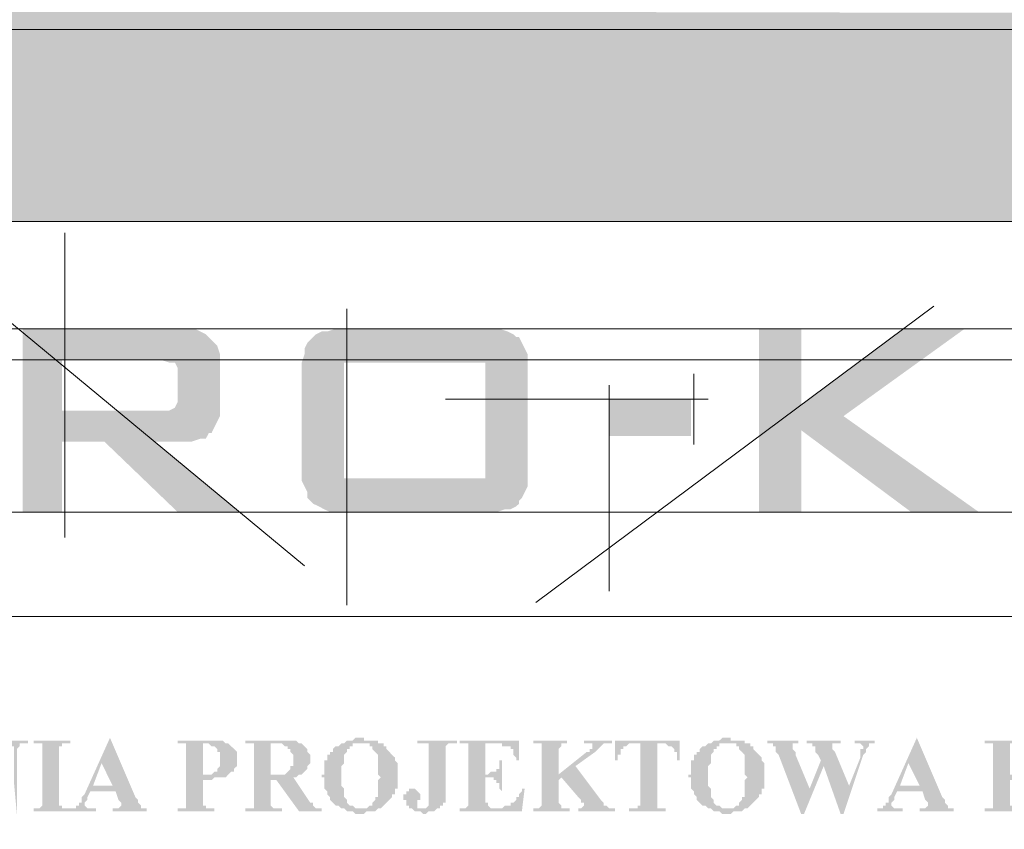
# Model space of a CAD drawing. Header units: millimetres. Extents: x -1147 to 4913, y -2332 to 921.
# Tile 83 of 119: x 4111 to 4185, y -2128 to -2067. Entities that reach past the tile are written whole.
import ezdxf

# ---------------------------------------------------------------- set-up
doc = ezdxf.new("R2010")
doc.units = ezdxf.units.MM
doc.header["$LTSCALE"] = 0.2
doc.layers.add('C00-00-00', color=7, linetype='Continuous')
for name, color, linetype, true_color in [('C08-08-08', 7, 'Continuous', 0x080808), ('C4F-52-50', 7, 'Continuous', 0x4f5250), ('CF7-FB-F5', 7, 'Continuous', 0xf7fbf5), ('CFF-FF-FF', 7, 'Continuous', 0xffffff)]:
    doc.layers.add(name, color=color, linetype=linetype, true_color=true_color)

msp = doc.modelspace()

# ---------------------------------------------------------------- hatches: boundary and pattern name
at = {"layer": 'C00-00-00'}
h = msp.add_hatch(color=256, dxfattribs=at)
h.dxf.hatch_style = 2
h.paths.add_polyline_path([(4061.847, -2066.073), (4061.847, -2067.555), (4876.764, -2067.555)])
h = msp.add_hatch(color=256, dxfattribs=at)
h.dxf.hatch_style = 2
h.paths.add_polyline_path([(4063.328, -2067.555), (4063.328, -2081.948), (4261.873, -2081.948)])
h = msp.add_hatch(color=256, dxfattribs=at)
h.dxf.hatch_style = 2
h.paths.add_polyline_path([(4063.328, -2067.555), (4261.873, -2067.555), (4261.873, -2081.948)])
h = msp.add_hatch(color=256, dxfattribs=at)
h.dxf.hatch_style = 2
h.paths.add_polyline_path([(4117.728, -2120.683), (4115.821, -2124.916), (4115.609, -2125.129), (4115.609, -2125.552), (4115.4, -2125.552), (4115.4, -2125.763), (4115.187, -2125.763), (4115.187, -2125.975), (4114.762, -2125.975), (4114.762, -2126.186), (4116.668, -2126.186), (4116.668, -2125.975), (4116.034, -2125.975), (4115.821, -2125.763), (4115.821, -2125.552), (4116.034, -2125.339), (4116.034, -2125.129), (4116.247, -2124.705), (4118.149, -2124.705), (4116.456, -2124.282), (4117.094, -2122.588)])
h = msp.add_hatch(color=256, dxfattribs=at)
h.dxf.hatch_style = 2
h.paths.add_polyline_path([(4117.728, -2120.683), (4117.094, -2122.588), (4117.94, -2124.282), (4116.456, -2124.282), (4118.149, -2124.705), (4118.362, -2125.339), (4118.574, -2125.552), (4118.574, -2125.763), (4118.362, -2125.975), (4117.94, -2125.975), (4117.94, -2126.186), (4120.481, -2126.186), (4120.481, -2125.975), (4120.055, -2125.975), (4120.055, -2125.763), (4119.842, -2125.552), (4119.842, -2125.339), (4119.634, -2125.129)])
h = msp.add_hatch(color=256, dxfattribs=at)
h.dxf.hatch_style = 2
h.paths.add_polyline_path([(4136.777, -2120.683), (4136.143, -2120.683), (4135.93, -2120.894), (4135.509, -2120.894), (4135.296, -2121.107), (4137.203, -2121.107), (4137.203, -2121.318), (4137.411, -2121.318), (4137.411, -2121.53), (4137.624, -2121.741), (4137.837, -2121.954), (4137.837, -2122.164), (4137.837, -2122.588), (4137.837, -2123.435), (4138.049, -2123.647), (4137.837, -2123.858), (4137.837, -2124.705), (4137.837, -2124.916), (4137.837, -2125.129), (4137.624, -2125.129), (4137.624, -2125.339), (4137.411, -2125.552), (4137.411, -2125.763), (4137.203, -2125.763), (4136.99, -2125.975), (4136.564, -2125.975), (4138.049, -2125.975), (4138.258, -2125.763), (4138.471, -2125.552), (4138.683, -2125.339), (4138.892, -2125.129), (4138.892, -2124.916), (4139.105, -2124.916), (4139.105, -2124.493), (4139.317, -2124.493), (4139.317, -2124.071), (4139.317, -2123.435), (4139.317, -2122.8), (4139.317, -2122.588), (4139.105, -2122.377), (4139.105, -2122.164), (4138.892, -2121.954), (4138.683, -2121.741), (4138.471, -2121.53), (4138.471, -2121.318), (4138.258, -2121.318), (4138.258, -2121.107), (4137.837, -2121.107), (4137.837, -2120.894), (4136.777, -2120.894)])
h = msp.add_hatch(color=256, dxfattribs=at)
h.dxf.hatch_style = 2
h.paths.add_polyline_path([(4164.294, -2120.683), (4163.66, -2120.683), (4163.447, -2120.894), (4163.022, -2120.894), (4162.813, -2121.107), (4164.719, -2121.107), (4164.719, -2121.318), (4164.928, -2121.318), (4164.928, -2121.53), (4165.141, -2121.741), (4165.353, -2121.954), (4165.353, -2122.164), (4165.353, -2122.588), (4165.353, -2123.435), (4165.566, -2123.647), (4165.353, -2123.858), (4165.353, -2124.705), (4165.353, -2124.916), (4165.353, -2125.129), (4165.141, -2125.129), (4165.141, -2125.339), (4164.928, -2125.552), (4164.928, -2125.763), (4164.719, -2125.763), (4164.507, -2125.975), (4164.081, -2125.975), (4165.566, -2125.975), (4165.775, -2125.763), (4165.987, -2125.552), (4166.2, -2125.339), (4166.409, -2125.129), (4166.409, -2124.916), (4166.621, -2124.916), (4166.621, -2124.493), (4166.834, -2124.493), (4166.834, -2124.071), (4166.834, -2123.435), (4166.834, -2122.8), (4166.834, -2122.588), (4166.621, -2122.377), (4166.621, -2122.164), (4166.409, -2121.954), (4166.2, -2121.741), (4165.987, -2121.53), (4165.987, -2121.318), (4165.775, -2121.318), (4165.775, -2121.107), (4165.353, -2121.107), (4165.353, -2120.894), (4164.294, -2120.894)])
h = msp.add_hatch(color=256, dxfattribs=at)
h.dxf.hatch_style = 2
h.paths.add_polyline_path([(4178.263, -2120.683), (4176.361, -2124.916), (4176.148, -2125.129), (4176.148, -2125.552), (4175.935, -2125.552), (4175.935, -2125.763), (4175.723, -2125.763), (4175.723, -2125.975), (4175.301, -2125.975), (4175.301, -2126.186), (4177.203, -2126.186), (4177.203, -2125.975), (4176.569, -2125.975), (4176.361, -2125.763), (4176.361, -2125.552), (4176.569, -2125.339), (4176.569, -2125.129), (4176.782, -2124.705), (4178.688, -2124.705), (4176.995, -2124.282), (4177.629, -2122.588)])
h = msp.add_hatch(color=256, dxfattribs=at)
h.dxf.hatch_style = 2
h.paths.add_polyline_path([(4178.263, -2120.683), (4177.629, -2122.588), (4178.476, -2124.282), (4176.995, -2124.282), (4178.688, -2124.705), (4178.897, -2125.339), (4179.11, -2125.552), (4179.11, -2125.763), (4178.897, -2125.975), (4178.476, -2125.975), (4178.476, -2126.186), (4181.016, -2126.186), (4181.016, -2125.975), (4180.59, -2125.975), (4180.59, -2125.763), (4180.378, -2125.552), (4180.378, -2125.339), (4180.169, -2125.129)])
h = msp.add_hatch(color=256, dxfattribs=at)
h.dxf.hatch_style = 2
h.paths.add_polyline_path([(4111.588, -2120.894), (4109.686, -2120.894), (4109.686, -2121.107), (4110.32, -2121.107), (4110.32, -2121.318), (4110.528, -2121.318), (4110.528, -2124.071), (4110.741, -2126.399), (4110.741, -2121.53), (4110.954, -2121.318), (4110.954, -2121.107), (4111.588, -2121.107)])
h = msp.add_hatch(color=256, dxfattribs=at)
h.dxf.hatch_style = 2
h.paths.add_polyline_path([(4114.762, -2120.894), (4112.013, -2120.894), (4112.013, -2121.107), (4112.647, -2121.107), (4112.647, -2121.318), (4112.647, -2125.339), (4112.647, -2125.763), (4112.435, -2125.975), (4112.013, -2125.975), (4112.013, -2126.186), (4114.762, -2126.186), (4114.762, -2125.975), (4114.128, -2125.975), (4114.128, -2125.763), (4113.915, -2125.763), (4113.915, -2121.741), (4113.915, -2121.318), (4114.128, -2121.318), (4114.128, -2121.107), (4114.762, -2121.107)])
h = msp.add_hatch(color=256, dxfattribs=at)
h.dxf.hatch_style = 2
h.paths.add_polyline_path([(4125.136, -2120.894), (4122.808, -2120.894), (4122.808, -2121.107), (4123.442, -2121.107), (4123.442, -2121.318), (4123.442, -2125.339), (4123.442, -2125.763), (4123.442, -2125.975), (4122.808, -2125.975), (4122.808, -2126.186), (4125.557, -2126.186), (4125.557, -2125.975), (4124.923, -2125.975), (4124.923, -2125.763), (4124.71, -2125.763), (4124.71, -2125.552), (4124.71, -2123.858), (4125.348, -2123.858), (4125.557, -2123.647), (4126.408, -2123.647), (4124.923, -2123.435), (4124.71, -2123.435), (4124.71, -2121.107), (4126.616, -2121.107), (4126.408, -2121.107), (4126.195, -2120.894), (4125.348, -2120.894)])
h = msp.add_hatch(color=256, dxfattribs=at)
h.dxf.hatch_style = 2
h.paths.add_polyline_path([(4126.616, -2121.107), (4124.923, -2121.107), (4125.136, -2121.107), (4125.348, -2121.318), (4125.557, -2121.318), (4125.77, -2121.53), (4125.77, -2121.741), (4125.982, -2121.741), (4125.982, -2122.588), (4125.982, -2122.8), (4125.77, -2123.011), (4125.77, -2123.224), (4125.557, -2123.224), (4125.348, -2123.435), (4124.923, -2123.435), (4126.408, -2123.647), (4126.616, -2123.435), (4126.829, -2123.224), (4127.042, -2123.224), (4127.042, -2123.011), (4127.254, -2122.8), (4127.254, -2122.377), (4127.254, -2121.954), (4127.254, -2121.741), (4127.042, -2121.53), (4126.829, -2121.318)])
h = msp.add_hatch(color=256, dxfattribs=at)
h.dxf.hatch_style = 2
h.paths.add_polyline_path([(4130.216, -2120.894), (4127.888, -2120.894), (4127.888, -2121.107), (4130.637, -2121.107), (4130.85, -2121.318), (4131.063, -2121.318), (4131.063, -2121.53), (4131.271, -2121.53), (4131.271, -2121.741), (4131.484, -2121.954), (4131.484, -2122.377), (4131.484, -2122.8), (4131.271, -2122.8), (4131.271, -2123.011), (4131.063, -2123.224), (4130.85, -2123.435), (4129.791, -2123.435), (4132.118, -2123.435), (4132.331, -2123.224), (4132.543, -2123.011), (4132.543, -2122.8), (4132.756, -2122.588), (4132.756, -2121.954), (4132.543, -2121.741), (4132.543, -2121.53), (4132.331, -2121.318), (4132.118, -2121.107), (4131.909, -2121.107), (4131.697, -2120.894), (4130.429, -2120.894)])
h = msp.add_hatch(color=256, dxfattribs=at)
h.dxf.hatch_style = 2
h.paths.add_polyline_path([(4128.522, -2121.107), (4128.522, -2121.318), (4128.522, -2125.339), (4128.522, -2125.763), (4128.522, -2125.975), (4127.888, -2125.975), (4127.888, -2126.186), (4130.637, -2126.186), (4130.637, -2125.975), (4130.003, -2125.975), (4129.791, -2125.763), (4129.791, -2125.552), (4129.791, -2123.858), (4130.216, -2123.858), (4131.484, -2123.647), (4131.697, -2123.647), (4131.909, -2123.435), (4129.791, -2123.435), (4129.791, -2121.107), (4130.216, -2121.107)])
h = msp.add_hatch(color=256, dxfattribs=at)
h.dxf.hatch_style = 2
h.paths.add_polyline_path([(4135.296, -2121.107), (4135.084, -2121.107), (4134.871, -2121.318), (4134.658, -2121.318), (4134.45, -2121.53), (4134.45, -2121.741), (4134.237, -2121.741), (4134.237, -2121.954), (4134.024, -2121.954), (4134.024, -2122.377), (4133.811, -2122.377), (4133.811, -2122.8), (4133.811, -2123.435), (4133.603, -2123.435), (4133.603, -2123.647), (4133.811, -2123.647), (4133.811, -2124.282), (4133.811, -2124.493), (4134.024, -2124.705), (4134.024, -2124.916), (4134.237, -2125.129), (4134.237, -2125.339), (4134.45, -2125.552), (4134.658, -2125.763), (4134.871, -2125.763), (4135.084, -2125.975), (4135.296, -2125.975), (4135.509, -2126.186), (4135.93, -2126.186), (4136.143, -2126.399), (4136.777, -2126.399), (4136.99, -2126.186), (4137.624, -2126.186), (4137.837, -2125.975), (4136.143, -2125.975), (4135.93, -2125.763), (4135.718, -2125.763), (4135.509, -2125.552), (4135.509, -2125.339), (4135.296, -2125.129), (4135.296, -2124.705), (4135.296, -2124.493), (4135.084, -2124.282), (4135.084, -2123.647), (4135.084, -2123.011), (4135.084, -2122.8), (4135.296, -2122.588), (4135.296, -2122.377), (4135.296, -2121.954), (4135.509, -2121.741), (4135.509, -2121.53), (4135.718, -2121.53), (4135.718, -2121.318), (4135.93, -2121.318), (4135.93, -2121.107), (4136.564, -2121.107)])
h = msp.add_hatch(color=256, dxfattribs=at)
h.dxf.hatch_style = 2
h.paths.add_polyline_path([(4143.76, -2120.894), (4140.798, -2120.894), (4140.798, -2121.107), (4141.645, -2121.107), (4141.645, -2121.318), (4141.645, -2124.705), (4141.645, -2125.552), (4141.645, -2125.763), (4141.432, -2125.975), (4141.223, -2125.975), (4142.492, -2125.975), (4142.492, -2125.763), (4142.704, -2125.763), (4142.704, -2125.552), (4142.913, -2125.552), (4142.913, -2125.339), (4142.913, -2121.741), (4142.913, -2121.318), (4143.126, -2121.107), (4143.76, -2121.107)])
h = msp.add_hatch(color=256, dxfattribs=at)
h.dxf.hatch_style = 2
h.paths.add_polyline_path([(4148.419, -2120.894), (4143.972, -2120.894), (4143.972, -2121.107), (4147.151, -2121.107), (4147.151, -2121.318), (4147.785, -2121.318), (4147.785, -2121.53), (4147.997, -2121.53), (4147.997, -2121.741), (4147.997, -2121.954), (4148.206, -2122.164), (4148.206, -2122.377), (4148.419, -2122.377)])
h = msp.add_hatch(color=256, dxfattribs=at)
h.dxf.hatch_style = 2
h.paths.add_polyline_path([(4144.61, -2121.107), (4144.61, -2121.318), (4144.61, -2125.339), (4144.61, -2125.763), (4144.398, -2125.975), (4146.512, -2125.975), (4146.304, -2125.975), (4146.091, -2125.763), (4146.091, -2125.552), (4145.878, -2125.552), (4145.878, -2121.107), (4146.512, -2121.107)])
h = msp.add_hatch(color=256, dxfattribs=at)
h.dxf.hatch_style = 2
h.paths.add_polyline_path([(4152.018, -2120.894), (4149.478, -2120.894), (4149.478, -2121.107), (4150.112, -2121.107), (4150.112, -2121.318), (4150.112, -2125.339), (4150.112, -2125.763), (4149.899, -2125.975), (4149.478, -2125.975), (4149.478, -2126.186), (4152.227, -2126.186), (4152.227, -2125.975), (4151.593, -2125.975), (4151.593, -2125.763), (4151.38, -2125.552), (4151.38, -2123.858), (4151.593, -2123.647), (4151.38, -2123.435), (4151.38, -2121.741), (4151.38, -2121.53), (4151.593, -2121.318), (4151.593, -2121.107), (4152.018, -2121.107)])
h = msp.add_hatch(color=256, dxfattribs=at)
h.dxf.hatch_style = 2
h.paths.add_polyline_path([(4155.405, -2120.894), (4153.286, -2120.894), (4153.286, -2121.107), (4153.92, -2121.107), (4153.92, -2121.318), (4153.92, -2121.53), (4153.712, -2121.53), (4153.712, -2121.741), (4153.499, -2121.741), (4151.38, -2123.435), (4151.593, -2123.647), (4152.861, -2125.129), (4153.074, -2125.339), (4153.074, -2125.552), (4153.286, -2125.552), (4153.286, -2125.763), (4153.074, -2125.975), (4152.861, -2125.975), (4152.861, -2126.186), (4155.618, -2126.186), (4155.618, -2125.975), (4155.192, -2125.975), (4154.98, -2125.763), (4154.771, -2125.763), (4154.771, -2125.552), (4154.558, -2125.339), (4152.652, -2122.8), (4154.133, -2121.741), (4154.346, -2121.53), (4154.558, -2121.318), (4154.771, -2121.107), (4155.405, -2121.107)])
h = msp.add_hatch(color=256, dxfattribs=at)
h.dxf.hatch_style = 2
h.paths.add_polyline_path([(4160.481, -2120.894), (4155.618, -2120.894), (4155.618, -2122.377), (4155.827, -2122.377), (4155.827, -2121.954), (4156.039, -2121.954), (4156.039, -2121.53), (4156.252, -2121.53), (4156.252, -2121.318), (4156.461, -2121.318), (4156.673, -2121.107), (4159.213, -2121.107)])
h = msp.add_hatch(color=256, dxfattribs=at)
h.dxf.hatch_style = 2
h.paths.add_polyline_path([(4158.792, -2121.107), (4157.52, -2121.107), (4157.52, -2125.339), (4157.52, -2125.763), (4157.307, -2125.763), (4157.307, -2125.975), (4156.673, -2125.975), (4156.673, -2126.186), (4159.426, -2126.186), (4159.426, -2125.975), (4158.792, -2125.975), (4158.792, -2125.763), (4158.792, -2125.339)])
h = msp.add_hatch(color=256, dxfattribs=at)
h.dxf.hatch_style = 2
h.paths.add_polyline_path([(4160.481, -2120.894), (4159.213, -2121.107), (4159.426, -2121.107), (4159.635, -2121.318), (4159.847, -2121.318), (4160.06, -2121.53), (4160.06, -2121.741), (4160.273, -2121.741), (4160.273, -2122.377), (4160.481, -2122.377)])
h = msp.add_hatch(color=256, dxfattribs=at)
h.dxf.hatch_style = 2
h.paths.add_polyline_path([(4162.813, -2121.107), (4162.6, -2121.107), (4162.388, -2121.318), (4162.175, -2121.318), (4161.966, -2121.53), (4161.966, -2121.741), (4161.754, -2121.741), (4161.754, -2121.954), (4161.541, -2121.954), (4161.541, -2122.377), (4161.328, -2122.377), (4161.328, -2122.8), (4161.328, -2123.435), (4161.12, -2123.435), (4161.12, -2123.647), (4161.328, -2123.647), (4161.328, -2124.282), (4161.328, -2124.493), (4161.541, -2124.705), (4161.541, -2124.916), (4161.754, -2125.129), (4161.754, -2125.339), (4161.966, -2125.552), (4162.175, -2125.763), (4162.388, -2125.763), (4162.6, -2125.975), (4162.813, -2125.975), (4163.022, -2126.186), (4163.447, -2126.186), (4163.66, -2126.399), (4164.294, -2126.399), (4164.507, -2126.186), (4165.141, -2126.186), (4165.353, -2125.975), (4163.66, -2125.975), (4163.447, -2125.763), (4163.234, -2125.763), (4163.022, -2125.552), (4163.022, -2125.339), (4162.813, -2125.129), (4162.813, -2124.705), (4162.813, -2124.493), (4162.6, -2124.282), (4162.6, -2123.647), (4162.6, -2123.011), (4162.6, -2122.8), (4162.813, -2122.588), (4162.813, -2122.377), (4162.813, -2121.954), (4163.022, -2121.741), (4163.022, -2121.53), (4163.234, -2121.53), (4163.234, -2121.318), (4163.447, -2121.318), (4163.447, -2121.107), (4164.081, -2121.107)])
h = msp.add_hatch(color=256, dxfattribs=at)
h.dxf.hatch_style = 2
h.paths.add_polyline_path([(4169.374, -2120.894), (4167.047, -2120.894), (4167.047, -2121.107), (4167.468, -2121.107), (4167.468, -2121.318), (4167.681, -2121.318), (4167.681, -2121.741), (4167.893, -2121.954), (4169.587, -2126.399), (4170.221, -2124.493), (4169.162, -2121.954), (4169.162, -2121.741), (4168.949, -2121.53), (4168.949, -2121.318), (4168.949, -2121.107), (4169.374, -2121.107)])
h = msp.add_hatch(color=256, dxfattribs=at)
h.dxf.hatch_style = 2
h.paths.add_polyline_path([(4172.548, -2120.894), (4170.008, -2120.894), (4170.008, -2121.107), (4170.43, -2121.107), (4170.43, -2121.318), (4170.642, -2121.318), (4170.642, -2121.741), (4170.855, -2121.954), (4171.068, -2122.377), (4171.276, -2122.8), (4172.548, -2126.399), (4173.182, -2124.282), (4172.123, -2121.741), (4171.914, -2121.53), (4171.914, -2121.318), (4171.914, -2121.107), (4172.548, -2121.107)])
h = msp.add_hatch(color=256, dxfattribs=at)
h.dxf.hatch_style = 2
h.paths.add_polyline_path([(4175.089, -2120.894), (4173.608, -2120.894), (4173.608, -2121.107), (4174.029, -2121.107), (4174.242, -2121.318), (4174.242, -2121.53), (4174.029, -2121.53), (4174.029, -2122.164), (4173.182, -2124.282), (4172.548, -2126.399), (4172.761, -2126.399), (4174.242, -2121.954), (4174.455, -2121.741), (4174.455, -2121.53), (4174.667, -2121.318), (4174.667, -2121.107), (4175.089, -2121.107)])
h = msp.add_hatch(color=256, dxfattribs=at)
h.dxf.hatch_style = 2
h.paths.add_polyline_path([(4185.671, -2120.894), (4183.343, -2120.894), (4183.343, -2121.107), (4183.977, -2121.107), (4183.977, -2121.318), (4183.977, -2125.339), (4183.977, -2125.763), (4183.977, -2125.975), (4183.343, -2125.975), (4183.343, -2126.186), (4186.096, -2126.186), (4186.096, -2125.975), (4185.462, -2125.975), (4185.462, -2125.763), (4185.249, -2125.763), (4185.249, -2125.552), (4185.249, -2123.858), (4185.883, -2123.858), (4186.096, -2123.647), (4186.943, -2123.647), (4185.462, -2123.435), (4185.249, -2123.435), (4185.249, -2121.107), (4187.156, -2121.107), (4186.943, -2121.107), (4186.73, -2120.894), (4185.883, -2120.894)])
h = msp.add_hatch(color=256, dxfattribs=at)
h.dxf.hatch_style = 2
h.paths.add_polyline_path([(4147.151, -2122.164), (4147.151, -2122.377), (4146.938, -2122.377), (4146.938, -2123.011), (4146.725, -2123.011), (4146.725, -2123.224), (4146.304, -2123.224), (4146.091, -2123.435), (4145.878, -2123.435), (4145.878, -2123.647), (4146.512, -2123.647), (4146.512, -2123.858), (4146.725, -2123.858), (4146.725, -2124.071), (4146.938, -2124.071), (4146.938, -2124.282), (4146.938, -2124.493), (4147.151, -2124.705), (4147.151, -2124.916)])
h = msp.add_hatch(color=256, dxfattribs=at)
h.dxf.hatch_style = 2
h.paths.add_polyline_path([(4171.068, -2122.377), (4170.221, -2124.493), (4169.587, -2126.399), (4169.796, -2126.399), (4171.276, -2122.8)])
h = msp.add_hatch(color=256, dxfattribs=at)
h.dxf.hatch_style = 2
h.paths.add_polyline_path([(4131.484, -2123.647), (4130.216, -2123.858), (4131.909, -2126.186), (4133.603, -2126.186), (4133.603, -2125.975), (4133.177, -2125.975), (4132.965, -2125.763), (4132.965, -2125.552), (4132.756, -2125.552)])
h = msp.add_hatch(color=256, dxfattribs=at)
h.dxf.hatch_style = 2
h.paths.add_polyline_path([(4140.377, -2124.493), (4140.164, -2124.493), (4140.164, -2124.705), (4139.951, -2124.705), (4139.951, -2124.916), (4139.739, -2124.916), (4139.739, -2125.339), (4139.951, -2125.339), (4139.951, -2125.763), (4140.164, -2125.763), (4140.164, -2125.975), (4140.377, -2125.975), (4140.585, -2126.186), (4141.011, -2126.186), (4141.223, -2126.399), (4141.432, -2126.399), (4141.645, -2126.186), (4142.066, -2126.186), (4142.279, -2125.975), (4140.798, -2125.975), (4140.798, -2125.763), (4140.798, -2125.552), (4140.798, -2125.339), (4141.011, -2125.339), (4141.011, -2124.916), (4140.798, -2124.705), (4140.585, -2124.493)])
h = msp.add_hatch(color=256, dxfattribs=at)
h.dxf.hatch_style = 2
h.paths.add_polyline_path([(4148.84, -2124.493), (4148.631, -2124.493), (4148.631, -2124.705), (4148.419, -2124.916), (4148.419, -2125.129), (4148.206, -2125.129), (4148.206, -2125.339), (4147.997, -2125.552), (4147.785, -2125.552), (4147.785, -2125.763), (4147.359, -2125.763), (4147.151, -2125.975), (4143.972, -2125.975), (4143.972, -2126.186), (4148.631, -2126.186)])
at = {"layer": 'C08-08-08'}
h = msp.add_hatch(color=256, dxfattribs=at)
h.dxf.hatch_style = 2
h.paths.add_polyline_path([(4169.587, -2089.992), (4166.409, -2089.992), (4166.409, -2103.749), (4169.587, -2103.749), (4169.587, -2097.612), (4172.761, -2096.552), (4169.587, -2095.707)])
h = msp.add_hatch(color=256, dxfattribs=at)
h.dxf.hatch_style = 2
h.paths.add_polyline_path([(4181.863, -2089.992), (4177.203, -2089.992), (4169.587, -2095.707), (4172.761, -2096.552)])
h = msp.add_hatch(color=256, dxfattribs=at)
h.dxf.hatch_style = 2
h.paths.add_polyline_path([(4161.328, -2098.035), (4161.328, -2095.284), (4155.191, -2095.284), (4155.191, -2098.035)])
h = msp.add_hatch(color=256, dxfattribs=at)
h.dxf.hatch_style = 2
h.paths.add_polyline_path([(4172.761, -2096.552), (4169.587, -2097.612), (4177.842, -2103.749), (4182.922, -2103.749)])
at = {"layer": 'C4F-52-50'}
h = msp.add_hatch(color=256, dxfattribs=at)
h.dxf.hatch_style = 2
h.paths.add_polyline_path([(4122.808, -2089.992), (4111.167, -2089.992), (4111.167, -2103.749), (4114.128, -2103.749), (4114.128, -2098.459), (4123.863, -2098.459), (4124.502, -2098.246), (4124.923, -2098.246), (4125.136, -2097.823), (4125.348, -2097.823), (4125.557, -2097.399), (4125.77, -2096.976), (4125.982, -2096.552), (4114.128, -2096.131), (4114.128, -2092.32), (4121.536, -2092.32), (4125.982, -2091.896), (4125.77, -2091.262), (4125.557, -2091.05), (4125.136, -2090.626), (4124.923, -2090.415), (4124.502, -2090.203), (4124.076, -2089.992), (4123.442, -2089.992)])
h = msp.add_hatch(color=256, dxfattribs=at)
h.dxf.hatch_style = 2
h.paths.add_polyline_path([(4145.666, -2089.992), (4134.658, -2089.992), (4134.024, -2090.203), (4133.603, -2090.203), (4133.177, -2090.415), (4132.965, -2090.626), (4132.756, -2090.838), (4132.543, -2091.05), (4132.331, -2091.473), (4132.331, -2091.896), (4132.118, -2092.532), (4132.118, -2100.574), (4132.118, -2101.421), (4132.331, -2101.845), (4132.543, -2102.268), (4132.543, -2102.691), (4132.965, -2103.115), (4133.39, -2103.326), (4133.811, -2103.538), (4134.237, -2103.749), (4146.725, -2103.749), (4147.359, -2103.538), (4147.785, -2103.538), (4148.206, -2103.326), (4148.419, -2103.115), (4148.419, -2102.904), (4148.631, -2102.691), (4148.84, -2102.268), (4149.053, -2101.845), (4149.053, -2101.21), (4135.296, -2101.21), (4135.296, -2092.532), (4145.878, -2092.532), (4149.053, -2092.32), (4149.053, -2091.896), (4148.84, -2091.473), (4148.631, -2091.05), (4148.419, -2090.626), (4148.206, -2090.626), (4147.997, -2090.415), (4147.572, -2090.203), (4146.938, -2089.992), (4146.304, -2089.992)])
h = msp.add_hatch(color=256, dxfattribs=at)
h.dxf.hatch_style = 2
h.paths.add_polyline_path([(4125.982, -2091.896), (4121.536, -2092.32), (4122.17, -2092.532), (4122.595, -2092.532), (4122.808, -2092.954), (4122.808, -2095.495), (4122.595, -2095.918), (4122.17, -2096.131), (4114.128, -2096.131), (4125.982, -2096.552), (4125.982, -2092.532)])
h = msp.add_hatch(color=256, dxfattribs=at)
h.dxf.hatch_style = 2
h.paths.add_polyline_path([(4149.053, -2092.32), (4145.878, -2092.532), (4145.878, -2101.21), (4135.296, -2101.21), (4149.053, -2101.21), (4149.053, -2093.167)])
h = msp.add_hatch(color=256, dxfattribs=at)
h.dxf.hatch_style = 2
h.paths.add_polyline_path([(4121.115, -2098.459), (4117.302, -2098.459), (4122.808, -2103.749), (4127.463, -2103.749)])
at = {"layer": 'CF7-FB-F5'}
h = msp.add_hatch(color=256, dxfattribs=at)
h.dxf.hatch_style = 2
h.paths.add_polyline_path([(4120.055, -2069.459), (4111.588, -2069.459), (4111.588, -2078.35), (4120.481, -2078.35), (4120.481, -2077.292), (4113.281, -2077.292), (4113.281, -2074.328), (4119.634, -2074.328), (4119.634, -2073.27), (4113.281, -2073.27), (4113.281, -2070.519), (4120.055, -2070.519)])
h = msp.add_hatch(color=256, dxfattribs=at)
h.dxf.hatch_style = 2
h.paths.add_polyline_path([(4124.076, -2069.459), (4122.383, -2069.459), (4122.383, -2078.35), (4124.076, -2078.35), (4124.076, -2073.905)])
h = msp.add_hatch(color=256, dxfattribs=at)
h.dxf.hatch_style = 2
h.paths.add_polyline_path([(4131.909, -2069.459), (4129.791, -2069.459), (4124.076, -2073.905), (4124.076, -2075.386), (4125.982, -2073.905), (4127.042, -2073.058)])
h = msp.add_hatch(color=256, dxfattribs=at)
h.dxf.hatch_style = 2
h.paths.add_polyline_path([(4141.857, -2069.459), (4132.543, -2069.459), (4132.543, -2070.519), (4136.356, -2070.519), (4136.356, -2078.35), (4138.049, -2078.35), (4138.049, -2070.519), (4141.857, -2070.519)])
h = msp.add_hatch(color=256, dxfattribs=at)
h.dxf.hatch_style = 2
h.paths.add_polyline_path([(4152.227, -2069.459), (4147.785, -2069.459), (4147.785, -2078.35), (4154.346, -2078.35), (4154.771, -2078.139), (4154.98, -2078.139), (4155.192, -2077.926), (4155.618, -2077.926), (4155.618, -2077.715), (4155.827, -2077.715), (4156.039, -2077.503), (4149.478, -2077.292), (4149.478, -2074.328), (4155.827, -2074.328), (4155.618, -2074.117), (4155.405, -2073.905), (4155.192, -2073.905), (4154.771, -2073.694), (4154.558, -2073.694), (4154.771, -2073.481), (4155.192, -2073.27), (4149.478, -2073.27), (4149.478, -2070.519), (4155.618, -2070.519), (4155.405, -2070.306), (4155.192, -2070.095), (4154.98, -2069.883), (4154.771, -2069.883), (4154.346, -2069.672), (4153.92, -2069.672), (4153.712, -2069.459), (4152.652, -2069.459)])
h = msp.add_hatch(color=256, dxfattribs=at)
h.dxf.hatch_style = 2
h.paths.add_polyline_path([(4164.081, -2069.459), (4158.792, -2069.459), (4158.792, -2078.35), (4160.481, -2078.35), (4160.481, -2074.541), (4162.175, -2074.541), (4164.928, -2074.328), (4165.566, -2074.328), (4165.775, -2074.117), (4166.409, -2074.117), (4166.834, -2073.905), (4167.047, -2073.694), (4167.255, -2073.694), (4167.468, -2073.481), (4160.481, -2073.481), (4160.481, -2070.519), (4164.081, -2070.519), (4167.468, -2070.306), (4167.255, -2070.095), (4167.047, -2069.883), (4166.621, -2069.672), (4166.2, -2069.672), (4165.775, -2069.459), (4164.507, -2069.459)])
h = msp.add_hatch(color=256, dxfattribs=at)
h.dxf.hatch_style = 2
h.paths.add_polyline_path([(4175.514, -2069.459), (4173.821, -2069.459), (4169.374, -2078.35), (4171.068, -2078.35), (4172.336, -2075.809), (4177.203, -2075.809), (4172.761, -2074.751), (4174.029, -2072), (4174.242, -2071.787), (4174.242, -2071.366), (4174.455, -2071.153), (4174.455, -2070.942), (4174.667, -2070.519), (4174.667, -2070.306)])
h = msp.add_hatch(color=256, dxfattribs=at)
h.dxf.hatch_style = 2
h.paths.add_polyline_path([(4175.514, -2069.459), (4174.667, -2070.306), (4174.667, -2070.519), (4174.876, -2070.73), (4174.876, -2070.942), (4175.089, -2071.153), (4175.089, -2071.366), (4175.301, -2071.787), (4175.301, -2072), (4175.514, -2072.211), (4176.782, -2074.751), (4172.761, -2074.751), (4177.203, -2075.809), (4178.476, -2078.35), (4180.378, -2078.35)])
h = msp.add_hatch(color=256, dxfattribs=at)
h.dxf.hatch_style = 2
h.paths.add_polyline_path([(4183.131, -2069.459), (4181.437, -2069.459), (4181.437, -2078.35), (4182.922, -2078.35), (4182.922, -2071.366)])
h = msp.add_hatch(color=256, dxfattribs=at)
h.dxf.hatch_style = 2
h.paths.add_polyline_path([(4183.131, -2069.459), (4182.922, -2071.366), (4189.27, -2078.35), (4189.27, -2076.445)])
h = msp.add_hatch(color=256, dxfattribs=at)
h.dxf.hatch_style = 2
h.paths.add_polyline_path([(4155.618, -2070.519), (4151.806, -2070.519), (4153.499, -2070.519), (4153.712, -2070.73), (4153.92, -2070.73), (4154.133, -2070.942), (4154.346, -2071.153), (4154.558, -2071.366), (4154.558, -2072.423), (4154.346, -2072.635), (4154.133, -2072.847), (4153.712, -2073.058), (4153.286, -2073.058), (4153.074, -2073.27), (4149.478, -2073.27), (4155.405, -2073.27), (4155.618, -2073.058), (4155.827, -2072.847), (4155.827, -2072.635), (4156.039, -2072.423), (4156.039, -2072), (4156.252, -2071.787), (4156.039, -2071.577), (4156.039, -2070.942), (4155.827, -2070.73)])
h = msp.add_hatch(color=256, dxfattribs=at)
h.dxf.hatch_style = 2
h.paths.add_polyline_path([(4167.468, -2070.306), (4164.081, -2070.519), (4165.566, -2070.519), (4165.775, -2070.73), (4165.987, -2070.942), (4166.2, -2070.942), (4166.409, -2071.153), (4166.621, -2071.366), (4166.621, -2072.211), (4166.409, -2072.423), (4166.409, -2072.635), (4166.2, -2072.847), (4165.987, -2073.058), (4165.775, -2073.058), (4165.353, -2073.27), (4164.928, -2073.27), (4164.507, -2073.481), (4160.481, -2073.481), (4167.468, -2073.481), (4167.681, -2073.27), (4167.893, -2073.058), (4167.893, -2072.847), (4168.102, -2072.635), (4168.102, -2072.211), (4168.315, -2071.787), (4168.102, -2071.366), (4168.102, -2070.942), (4167.893, -2070.73), (4167.681, -2070.519)])
h = msp.add_hatch(color=256, dxfattribs=at)
h.dxf.hatch_style = 2
h.paths.add_polyline_path([(4127.042, -2073.058), (4125.982, -2073.905), (4130.003, -2078.35), (4132.118, -2078.35)])
h = msp.add_hatch(color=256, dxfattribs=at)
h.dxf.hatch_style = 2
h.paths.add_polyline_path([(4155.827, -2074.328), (4152.227, -2074.328), (4153.92, -2074.328), (4154.133, -2074.541), (4154.346, -2074.541), (4154.558, -2074.751), (4154.771, -2074.964), (4154.98, -2075.175), (4154.98, -2075.386), (4155.192, -2075.598), (4155.192, -2075.809), (4154.98, -2076.022), (4154.98, -2076.656), (4154.771, -2076.656), (4154.558, -2076.869), (4154.346, -2077.08), (4154.133, -2077.08), (4153.712, -2077.292), (4149.478, -2077.292), (4156.039, -2077.503), (4156.252, -2077.292), (4156.461, -2077.08), (4156.461, -2076.869), (4156.673, -2076.656), (4156.673, -2075.175), (4156.461, -2074.964), (4156.252, -2074.751), (4156.252, -2074.541), (4156.039, -2074.328)])
h = msp.add_hatch(color=256, dxfattribs=at)
h.dxf.hatch_style = 2
h.paths.add_polyline_path([(4164.928, -2074.328), (4162.175, -2074.541), (4163.447, -2074.541), (4163.873, -2074.751), (4164.081, -2074.964), (4164.294, -2075.175), (4164.507, -2075.386), (4164.719, -2075.386), (4164.928, -2075.598), (4165.141, -2075.809), (4165.353, -2076.022), (4165.566, -2076.233), (4165.775, -2076.656), (4167.255, -2078.35), (4169.162, -2078.35), (4167.047, -2076.022), (4166.834, -2075.809), (4166.621, -2075.598), (4166.409, -2075.386), (4166.2, -2075.175), (4165.987, -2074.964), (4165.775, -2074.751), (4165.566, -2074.541), (4165.353, -2074.541)])

# ---------------------------------------------------------------- linework, layer by layer
at = {"layer": 'C00-00-00', "lineweight": 0}
for points in [[(4875.282, -2181.432), (4875.282, -2067.555), (4063.328, -2067.555), (4063.328, -2181.432)], [(4261.873, -2081.948), (4261.873, -2067.555), (4063.33, -2067.555), (4063.33, -2081.948)]]:
    msp.add_lwpolyline(points, close=True, dxfattribs=at)
at = {"layer": 'C08-08-08', "lineweight": 0}
for points in [[(4179.535, -2088.298), (4149.687, -2110.523)], [(4167.047, -2089.992), (4237.951, -2089.992)], [(4149.265, -2092.32), (4228.85, -2092.32)], [(4148.84, -2103.749), (4247.057, -2103.749)]]:
    msp.add_lwpolyline(points, dxfattribs=at)
at = {"layer": 'C4F-52-50', "lineweight": 0}
for points in [[(4114.341, -2105.655), (4114.341, -2082.795)], [(4132.331, -2107.771), (4107.992, -2087.664)], [(4135.509, -2088.511), (4135.509, -2110.735)], [(4167.047, -2089.992), (4079.203, -2089.992)], [(4064.388, -2092.32), (4149.265, -2092.32)], [(4161.541, -2098.67), (4161.541, -2093.377)], [(4155.192, -2094.225), (4155.192, -2109.677)], [(4162.6, -2095.284), (4142.913, -2095.284)], [(4085.765, -2103.749), (4148.84, -2103.749)]]:
    msp.add_lwpolyline(points, dxfattribs=at)
at = {"layer": 'CFF-FF-FF', "lineweight": 0}
msp.add_lwpolyline([(4247.899, -2111.582), (4247.899, -2081.948), (4063.327, -2081.948), (4063.327, -2111.582)], close=True, dxfattribs=at)

doc.saveas('drawing.dxf')
